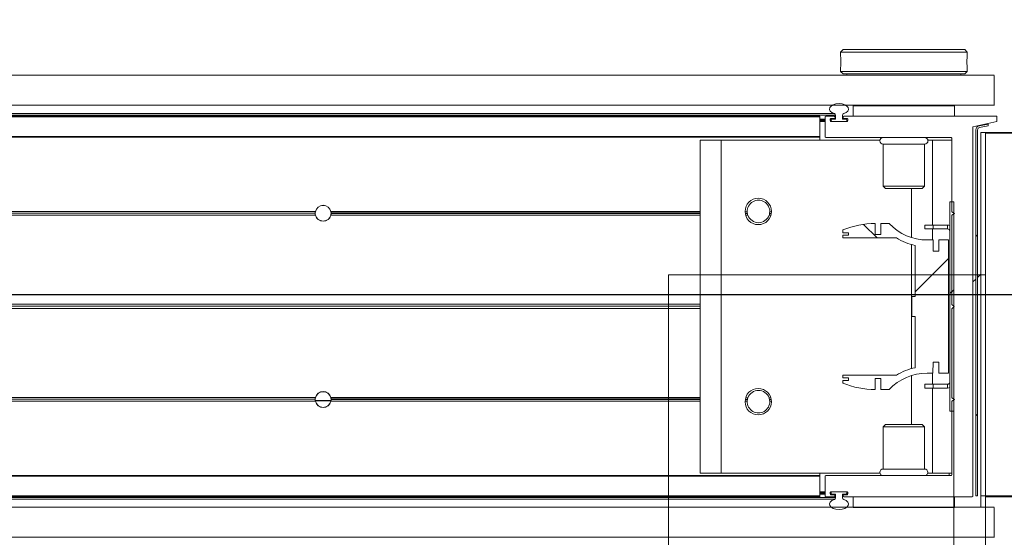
# Model space of a CAD drawing. Header units: feet. Extents: x 0 to 152726, y 0 to 59505.
# Tile 30 of 85: x 152351.148 to 152352.119, y 59280.641 to 59281.151. Entities that reach past the tile are written whole.
import ezdxf
from ezdxf import colors
from ezdxf.entities.mleader import LeaderData, LeaderLine
from ezdxf.math import Vec2, Vec3

# ---------------------------------------------------------------- set-up
doc = ezdxf.new("R2010")
doc.units = ezdxf.units.FT
doc.header["$LTSCALE"] = 0.1
doc.header["$MEASUREMENT"] = 0
doc.layers.add('BR_P_Rail_Object', color=251, linetype='Continuous', lineweight=30)
doc.layers.add('SC_Scratch7', color=252, linetype='Continuous', lineweight=0)
doc.layers.add('L-ANNO-NOTE', color=30, linetype='Continuous')
doc.styles.add('Arial', font='arial.ttf')

# ---------------------------------------------------------------- blocks, each defined once
blk = doc.blocks.new('HIGH ST SCREENWALL_2 PANEL PLAN_7')
at = {"layer": 'SC_Scratch7', "lineweight": 0}
for p, q in [((-8.677065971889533, 0.7812480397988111), (-8.677091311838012, -6.05359673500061e-09)), ((-8.395841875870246, -9.128591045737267e-06), (-8.395816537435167, 0.7812389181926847)), ((-8.364566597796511, 0.7812379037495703), (-8.364584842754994, 0.2187390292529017)), ((-8.364596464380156, -0.1395935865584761), (-8.364584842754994, 0.2187390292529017)), ((-8.322918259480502, 0.218737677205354), (-8.364584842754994, 0.2187390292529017)), ((-8.364596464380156, -0.1395935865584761), (-8.322929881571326, -0.1395949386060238))]:
    blk.add_line(p, q, dxfattribs=at)
at = {"layer": 'SC_Scratch7'}
blk.add_line((-8.364591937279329, -1.014210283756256e-05), (-8.677091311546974, -6.51925802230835e-09), dxfattribs=at)
blk = doc.blocks.new('HIGH ST SCREENWALL_2 PANEL PLAN_9')
at = {"layer": 'SC_Scratch7', "lineweight": 0, "extrusion": (0, 0, -1)}
h = blk.add_hatch(dxfattribs=at)
h.set_pattern_fill('ANSI31', color=256, scale=0.01, style=0, pattern_type=2)
h.set_pattern_definition([(44.99814199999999, (-5.257102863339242, -13.85557298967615), (-0.08838530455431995, 0.08839103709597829), [])])
h.paths.add_polyline_path([(0.3574946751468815, -0.1420163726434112, -0.3639702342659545), (0.3554287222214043, -0.1444783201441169), (0.3468890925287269, -0.1459838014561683), (0.3471784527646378, -0.1476251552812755), (0.3557180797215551, -0.1461196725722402, 0.3639702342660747), (0.3591613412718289, -0.1420164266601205), (0.359173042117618, 0.2187375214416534), (0.3575063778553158, 0.2187375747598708)])
h = blk.add_hatch(dxfattribs=at)
h.set_pattern_fill('ANSI31', color=256, scale=0.01, style=0, pattern_type=2)
h.set_pattern_definition([(44.99814199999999, (-5.269074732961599, -14.01352528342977), (-0.08838530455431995, 0.08839103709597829), [])])
h.paths.add_polyline_path([(0.3846844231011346, -0.07111689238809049), (0.384691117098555, 0.1352576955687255), (0.3809411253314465, 0.1352578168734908), (0.3809344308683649, -0.07111677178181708)])
h = blk.add_hatch(dxfattribs=at)
h.set_pattern_fill('ANSI38', color=256, scale=0.01, style=0, pattern_type=2)
h.set_pattern_definition([(44.99814199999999, (-5.263939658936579, -14.0443795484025), (-0.08838530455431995, 0.08839103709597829), []), (134.998142, (-5.263939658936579, -14.0443795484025), (-0.2651616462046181, 0.0883967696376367), [0.31249937, -0.18749962])])
h.paths.add_polyline_path([(0.3957607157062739, 0.08672872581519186), (0.3957610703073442, 0.09768670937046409), (0.3861482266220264, 0.09768702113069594), (0.3861439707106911, -0.033546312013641), (0.3957568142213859, -0.0335466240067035), (0.3957571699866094, -0.02258864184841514), (0.4014002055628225, -0.0225888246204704), (0.401399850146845, -0.0335468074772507), (0.4070428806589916, -0.03354699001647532, -0.2061892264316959), (0.4446735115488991, -0.04975552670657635), (0.4527115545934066, -0.04975578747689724), (0.4527119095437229, -0.03879780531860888), (0.4582893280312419, -0.03879798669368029), (0.458288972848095, -0.049755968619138, 0.09842250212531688), (0.490310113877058, -0.04339219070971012), (0.4903102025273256, -0.0406855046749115), (0.4845763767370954, -0.04068531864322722), (0.4845764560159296, -0.03822469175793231), (0.4903102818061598, -0.03822487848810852), (0.490310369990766, -0.03551819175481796), (0.4374196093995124, -0.0355164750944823, 0.0857050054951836), (0.4189524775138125, -0.02821396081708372), (0.4189541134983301, 0.02222679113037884), (0.4222349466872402, 0.02222668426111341), (0.4222355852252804, 0.04191168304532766), (0.4189547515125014, 0.04191179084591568), (0.4189563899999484, 0.09235254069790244, 0.0857050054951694), (0.4374239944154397, 0.09965385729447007), (0.4903147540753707, 0.09965214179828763), (0.490314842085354, 0.1023588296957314), (0.4845810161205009, 0.1023590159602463), (0.4845810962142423, 0.1048196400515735), (0.4903149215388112, 0.1048194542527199), (0.490315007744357, 0.107526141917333, 0.09842250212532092), (0.4582942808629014, 0.1138919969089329), (0.4582939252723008, 0.1029340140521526), (0.4527165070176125, 0.1029341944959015), (0.4527168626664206, 0.113892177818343), (0.4446788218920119, 0.1138924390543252, -0.2061892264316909), (0.4070471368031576, 0.09768634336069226), (0.4014041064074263, 0.09768652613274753), (0.4014037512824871, 0.08672854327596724)])
at = {"layer": 'SC_Scratch7', "lineweight": 0}
for p, q in [((-4.330737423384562, 0.2594414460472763), (-0.3411620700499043, 0.2593120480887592)), ((-0.3411535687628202, 0.2595713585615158), (-0.3411526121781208, 0.2300714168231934)), ((-4.330738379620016, 0.2299415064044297), (-0.3411630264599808, 0.2298121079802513)), ((-0.4801292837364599, 0.2299835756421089), (-0.4801289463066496, 0.2195669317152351)), ((-0.3801108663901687, 0.2299868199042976), (-0.4801106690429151, 0.2299835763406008)), ((-0.4801106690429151, 0.2299835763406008), (-0.4801103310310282, 0.219566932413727)), ((-0.4457357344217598, 0.2299846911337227), (-0.4457357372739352, 0.2300680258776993)), ((-0.4144857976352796, 0.2300690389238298), (-0.4144857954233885, 0.2299857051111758)), ((-0.3854233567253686, 0.2300699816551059), (-0.3854233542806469, 0.2299866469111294)), ((-0.3801105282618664, 0.2195701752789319), (-0.3801108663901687, 0.2299868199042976)), ((-0.3800922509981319, 0.2299868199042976), (-0.3801108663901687, 0.2299868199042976)), ((-0.3800922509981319, 0.2299868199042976), (-0.3800919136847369, 0.2195701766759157)), ((-0.3541734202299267, 0.2300709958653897), (-0.3541730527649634, 0.218737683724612)), ((-0.5130380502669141, 0.2184974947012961), (-2.270006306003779, 0.218554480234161)), ((-0.5130380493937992, 0.2184974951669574), (-2.27000630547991, 0.2185544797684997)), ((-0.5130380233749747, 0.2193177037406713), (-2.26997763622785, 0.2193746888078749)), ((-0.5130380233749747, 0.2193177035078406), (-2.269977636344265, 0.2193746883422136)), ((-2.269945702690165, 0.2202883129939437), (-0.4974130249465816, 0.220230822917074)), ((-2.269945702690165, 0.2202883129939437), (-0.4974130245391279, 0.2202308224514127)), ((-2.269885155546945, 0.2220206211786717), (-0.4986817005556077, 0.2219631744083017)), ((-2.269885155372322, 0.2220206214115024), (-0.4986817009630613, 0.2219631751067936)), ((-0.5130269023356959, 0.2187456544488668), (-0.513026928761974, 0.2195658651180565)), ((-0.5130262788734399, 0.1995527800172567), (-0.5130269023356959, 0.2187456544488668)), ((-0.507818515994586, 0.2168993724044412), (-0.5130268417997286, 0.2168992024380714)), ((-0.507818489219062, 0.216066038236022), (-0.5130268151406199, 0.2160658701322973)), ((-0.5078184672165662, 0.2153993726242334), (-0.5130267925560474, 0.2153992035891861)), ((-0.5078184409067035, 0.2145660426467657), (-0.513026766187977, 0.2145658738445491)), ((-0.5078179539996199, 0.1995660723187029), (-0.5078185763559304, 0.2187458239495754)), ((-0.5069983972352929, 0.2195660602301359), (-0.4988471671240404, 0.2195663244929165)), ((-0.5028185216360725, 0.2166626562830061), (-0.5028184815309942, 0.2154280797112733)), ((-0.5018601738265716, 0.2160662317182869), (-0.5028185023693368, 0.2160662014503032)), ((-0.5018601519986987, 0.2153995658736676), (-0.5028179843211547, 0.215399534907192)), ((-0.5018602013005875, 0.2168995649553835), (-0.5027835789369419, 0.2168995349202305)), ((-0.4988470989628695, 0.2174829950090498), (-0.5019983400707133, 0.2174828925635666)), ((-0.5019982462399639, 0.2146078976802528), (-0.4861386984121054, 0.2146084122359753)), ((-0.5008399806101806, 0.2168995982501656), (-0.5018602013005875, 0.2168995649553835)), ((-0.5018601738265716, 0.2160662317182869), (-0.5018602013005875, 0.2168995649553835)), ((-0.5018601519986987, 0.2153995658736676), (-0.5018601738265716, 0.2160662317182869)), ((-0.5018601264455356, 0.2146079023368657), (-0.5018601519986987, 0.2153995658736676)), ((-0.4871101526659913, 0.214566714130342), (-0.5010267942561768, 0.2145662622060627)), ((-0.5008399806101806, 0.2168995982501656), (-0.4974018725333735, 0.2168997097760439)), ((-0.4980269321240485, 0.2187461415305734), (-0.4980269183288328, 0.2183032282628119)), ((-0.4974018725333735, 0.2168997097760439), (-0.4974019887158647, 0.2204799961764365)), ((-0.4907353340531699, 0.2204802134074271), (-0.4907352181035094, 0.2168999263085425)), ((-0.4907352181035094, 0.2168999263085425), (-0.4871102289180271, 0.2169000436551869)), ((-0.4901102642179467, 0.2183034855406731), (-0.4901102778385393, 0.218746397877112)), ((-0.4892900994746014, 0.2195666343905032), (-0.3628057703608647, 0.2195707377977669)), ((-0.4861387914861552, 0.2174834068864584), (-0.4892900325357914, 0.2174833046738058)), ((-0.4862768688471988, 0.2160667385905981), (-0.48627684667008, 0.2154000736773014)), ((-0.4853185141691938, 0.2154286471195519), (-0.4853185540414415, 0.2166632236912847)), ((-0.3619855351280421, 0.2187505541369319), (-0.3619737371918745, -0.1450118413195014)), ((-0.3575063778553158, 0.2187375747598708), (-0.359173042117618, 0.2187375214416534)), ((-0.359173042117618, 0.2187375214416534), (-0.3591613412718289, -0.1420164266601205)), ((-0.3575063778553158, 0.2187375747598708), (-0.3574946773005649, -0.1420163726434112)), ((-0.3541730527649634, 0.218737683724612), (-0.3125064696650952, 0.2187390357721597)), ((-0.3541614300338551, -0.1395949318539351), (-0.3541730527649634, 0.218737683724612)), ((-0.5130386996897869, 0.1984844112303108), (-2.270705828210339, 0.1985414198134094)), ((-0.5130386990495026, 0.1984844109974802), (-2.270705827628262, 0.1985414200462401)), ((-0.5130386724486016, 0.1993046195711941), (-2.270677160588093, 0.1993616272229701)), ((-0.5130386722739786, 0.1993046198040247), (-2.270677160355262, 0.1993616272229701)), ((-0.6101093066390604, 0.1961252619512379), (-0.6309425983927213, 0.1961245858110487)), ((-0.6309319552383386, -0.1319997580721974), (-0.6309425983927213, 0.1961245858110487)), ((-0.4537365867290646, 0.1961303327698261), (-0.6101093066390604, 0.1961252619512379)), ((-0.6100986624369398, -0.1319990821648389), (-0.6101093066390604, 0.1961252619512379)), ((-0.5130262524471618, 0.1987325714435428), (-0.5130262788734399, 0.1995527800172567)), ((-0.5130261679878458, 0.1961284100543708), (-0.5130262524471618, 0.1987325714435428)), ((-0.3836383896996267, 0.1987367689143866), (-0.5069845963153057, 0.1987327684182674)), ((-0.4017763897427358, 0.196132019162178), (-0.4064827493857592, 0.1961318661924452)), ((-0.3828180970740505, 0.1961326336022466), (-0.4017763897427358, 0.196132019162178)), ((-0.4017736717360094, 0.1123405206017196), (-0.4017763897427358, 0.196132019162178)), ((-0.3854223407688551, 0.1987367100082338), (-0.3854222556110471, 0.1961325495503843)), ((-0.3828158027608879, 0.1254036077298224), (-0.3828181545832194, 0.197916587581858)), ((-0.4505261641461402, 0.1921729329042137), (-0.4096929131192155, 0.1921742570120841)), ((-0.4505248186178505, 0.1506900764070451), (-0.4505261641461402, 0.1921729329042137)), ((-0.4096929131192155, 0.1921742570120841), (-0.4096915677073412, 0.1506914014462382)), ((-0.4505248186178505, 0.1506900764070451), (-0.4096915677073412, 0.1506914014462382)), ((-0.4481526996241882, 0.148318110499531), (-0.4505248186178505, 0.1506900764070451)), ((-0.4481526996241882, 0.148318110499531), (-0.4120635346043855, 0.1483192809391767)), ((-0.4226065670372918, 0.1000783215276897), (-0.4226081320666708, 0.1483189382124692)), ((-0.4096915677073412, 0.1506914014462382), (-0.4120635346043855, 0.1483192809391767)), ((-0.384691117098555, 0.1352576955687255), (-0.3809411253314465, 0.1352578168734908)), ((-0.384691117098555, 0.1352576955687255), (-0.3846844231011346, -0.07111689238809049)), ((-0.3809411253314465, 0.1352578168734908), (-0.3809344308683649, -0.07111677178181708)), ((-1.010226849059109, 0.1218340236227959), (-2.106788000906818, 0.1218695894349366)), ((-1.010226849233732, 0.121834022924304), (-2.106788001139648, 0.121869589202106)), ((-1.010434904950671, 0.1235006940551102), (-2.10678794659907, 0.1235362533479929)), ((-1.010434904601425, 0.1235006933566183), (-2.10678794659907, 0.1235362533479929)), ((-1.010283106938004, 0.1251673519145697), (-2.106787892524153, 0.1252029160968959)), ((-1.010283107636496, 0.1251673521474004), (-2.106787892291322, 0.1252029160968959)), ((-1.010355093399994, 0.1247506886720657), (-0.9948917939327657, 0.1247501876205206)), ((-0.9948745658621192, 0.1249670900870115), (-1.010337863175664, 0.124966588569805)), ((-0.9948492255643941, 0.1249670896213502), (-1.010312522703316, 0.1249665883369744)), ((-0.6309576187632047, 0.1218217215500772), (-0.9950202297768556, 0.1218335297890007)), ((-0.9950028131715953, 0.122050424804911), (-0.6309401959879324, 0.1220622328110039)), ((-0.9949774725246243, 0.1220504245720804), (-0.6309148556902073, 0.1220622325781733)), ((-0.6309575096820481, 0.1251550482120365), (-0.9949637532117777, 0.1251668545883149)), ((-0.9949465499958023, 0.1253837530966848), (-0.6309403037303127, 0.1253955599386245)), ((-0.9949212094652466, 0.1253837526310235), (-0.6309149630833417, 0.1253955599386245)), ((-0.6309575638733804, 0.1234883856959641), (-0.9948120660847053, 0.123500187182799)), ((-0.994794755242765, 0.1237170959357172), (-0.63094025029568, 0.1237288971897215)), ((-0.9947694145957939, 0.1237170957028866), (-0.6309149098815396, 0.1237288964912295)), ((-0.5866628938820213, 0.1253969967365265), (-0.5845158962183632, 0.125397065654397)), ((-0.5865017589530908, 0.1237303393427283), (-0.5843261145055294, 0.123730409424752)), ((-0.5861177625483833, 0.1220636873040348), (-0.5838699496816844, 0.1220637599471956)), ((-0.5630106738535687, 0.1220644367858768), (-0.5611795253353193, 0.1220644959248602)), ((-0.5625546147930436, 0.1237311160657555), (-0.5607956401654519, 0.1237311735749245)), ((-0.5623649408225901, 0.1253977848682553), (-0.5606346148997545, 0.1253978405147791)), ((-0.3803157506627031, 0.1237370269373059), (-0.3828158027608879, 0.1254036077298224)), ((-0.3828156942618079, 0.1220702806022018), (-0.3803157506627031, 0.1237370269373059)), ((-0.382812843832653, 0.03419504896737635), (-0.3828156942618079, 0.1220702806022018)), ((-0.4903149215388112, 0.1048194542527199), (-0.4903150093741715, 0.1075261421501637)), ((-0.4582942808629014, 0.1138919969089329), (-0.4582939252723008, 0.1029340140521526)), ((-0.4527168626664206, 0.113892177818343), (-0.4446788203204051, 0.1138924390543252)), ((-0.4527165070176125, 0.1029341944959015), (-0.4527168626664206, 0.113892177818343)), ((-0.409448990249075, 0.112340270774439), (-0.401115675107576, 0.1123405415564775)), ((-0.4094488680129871, 0.1085902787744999), (-0.409448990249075, 0.112340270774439)), ((-0.4094488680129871, 0.1085902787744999), (-0.4011155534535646, 0.1085905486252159)), ((-0.401773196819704, 0.09768651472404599), (-0.4017735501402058, 0.1085905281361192)), ((-0.401115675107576, 0.1123405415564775), (-0.3871070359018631, 0.112340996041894)), ((-0.4011155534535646, 0.1085905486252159), (-0.401115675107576, 0.1123405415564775)), ((-0.4011155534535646, 0.1085905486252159), (-0.3871069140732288, 0.1085910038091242)), ((-0.3871070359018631, 0.112340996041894), (-0.3871069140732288, 0.1085910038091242)), ((-0.4845810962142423, 0.1048196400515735), (-0.4903149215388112, 0.1048194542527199)), ((-0.490314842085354, 0.1023588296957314), (-0.4845810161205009, 0.1023590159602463)), ((-0.4903147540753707, 0.09965214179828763), (-0.490314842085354, 0.1023588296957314)), ((-0.4374239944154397, 0.09965385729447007), (-0.4903147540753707, 0.09965214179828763)), ((-0.4845810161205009, 0.1023590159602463), (-0.4845810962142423, 0.1048196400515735)), ((-0.4582939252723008, 0.1029340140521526), (-0.4527165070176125, 0.1029341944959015)), ((-0.4070471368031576, 0.09768634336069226), (-0.4014041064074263, 0.09768652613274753)), ((-0.4014041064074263, 0.09768652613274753), (-0.4014037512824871, 0.08672854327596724)), ((-0.3957610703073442, 0.09768670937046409), (-0.3861482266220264, 0.09768702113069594)), ((-0.3957607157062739, 0.08672872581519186), (-0.3957610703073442, 0.09768670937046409)), ((-0.3861482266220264, 0.09768702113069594), (-0.3861439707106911, -0.033546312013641)), ((-0.4226023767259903, -0.02909847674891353), (-0.4226063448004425, 0.09323681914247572)), ((-0.4189547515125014, 0.04191179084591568), (-0.4189563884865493, 0.09235254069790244)), ((-0.4014037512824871, 0.08672854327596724), (-0.3957607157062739, 0.08672872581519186)), ((-0.4222355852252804, 0.04191168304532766), (-0.4189547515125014, 0.04191179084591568)), ((-0.4222349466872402, 0.02222668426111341), (-0.4222355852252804, 0.04191168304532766)), ((-0.630960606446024, 0.02969731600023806), (-1.661773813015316, 0.02973074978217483)), ((-0.6309606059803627, 0.0296973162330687), (-1.661773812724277, 0.02973074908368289)), ((-0.6309604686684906, 0.03394649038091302), (-1.661773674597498, 0.03397992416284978)), ((-0.6309604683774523, 0.03394649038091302), (-1.661773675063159, 0.03397992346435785)), ((-0.6309605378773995, 0.03182190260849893), (-1.661479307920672, 0.03185532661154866)), ((-0.6309605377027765, 0.03182190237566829), (-1.661479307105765, 0.03185532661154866)), ((-0.3806881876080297, 0.03207053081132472), (-0.382812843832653, 0.03419504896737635)), ((-0.3828127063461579, 0.02994587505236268), (-0.3806881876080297, 0.03207053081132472)), ((-0.382809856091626, -0.05792935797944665), (-0.3828127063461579, 0.02994587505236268)), ((-0.4189541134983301, 0.02222679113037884), (-0.4222349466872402, 0.02222668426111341)), ((-0.4189524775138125, -0.02821396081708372), (-0.4189541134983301, 0.02222679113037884)), ((-0.3619786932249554, 0.007800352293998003), (-0.3591661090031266, 0.00498794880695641)), ((-0.3574993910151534, 0.003321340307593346), (-0.354165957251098, -1.187762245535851e-05)), ((-0.3957571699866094, -0.02258864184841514), (-0.4014002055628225, -0.0225888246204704)), ((-0.4014002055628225, -0.0225888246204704), (-0.401399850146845, -0.0335468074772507)), ((-0.3957568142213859, -0.0335466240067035), (-0.3957571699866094, -0.02258864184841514)), ((-0.490310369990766, -0.03551819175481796), (-0.4374196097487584, -0.03551647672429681)), ((-0.4903102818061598, -0.03822487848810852), (-0.490310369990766, -0.03551819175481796)), ((-0.4845764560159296, -0.03822469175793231), (-0.4903102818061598, -0.03822487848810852)), ((-0.4845763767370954, -0.04068531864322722), (-0.4845764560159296, -0.03822469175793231)), ((-0.4527119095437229, -0.03879780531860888), (-0.4582893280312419, -0.03879798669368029)), ((-0.4582893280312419, -0.03879798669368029), (-0.4582889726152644, -0.04975596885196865)), ((-0.4527115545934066, -0.04975578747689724), (-0.4527119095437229, -0.03879780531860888)), ((-0.4226005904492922, -0.08418059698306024), (-0.4226021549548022, -0.03593997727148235)), ((-0.401399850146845, -0.0335468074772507), (-0.4070428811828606, -0.03354699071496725)), ((-0.4017685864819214, -0.04445083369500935), (-0.4017689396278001, -0.03354681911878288)), ((-0.3861439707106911, -0.033546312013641), (-0.3957568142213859, -0.0335466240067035)), ((-0.4903102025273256, -0.0406855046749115), (-0.4845763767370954, -0.04068531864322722)), ((-0.490310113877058, -0.04339219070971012), (-0.4903102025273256, -0.0406855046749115)), ((-0.4011105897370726, -0.04445081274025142), (-0.4094439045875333, -0.0444510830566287)), ((-0.4094439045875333, -0.0444510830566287), (-0.409443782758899, -0.04820107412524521)), ((-0.4011104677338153, -0.04820080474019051), (-0.409443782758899, -0.04820107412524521)), ((-0.4017657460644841, -0.1319923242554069), (-0.4017684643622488, -0.04820082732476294)), ((-0.3871019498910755, -0.04445035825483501), (-0.4011105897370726, -0.04445081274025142)), ((-0.4011105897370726, -0.04445081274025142), (-0.4011104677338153, -0.04820080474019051)), ((-0.3871018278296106, -0.04820035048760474), (-0.4011104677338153, -0.04820080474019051)), ((-0.3871019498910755, -0.04445035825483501), (-0.3871018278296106, -0.04820035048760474)), ((-1.010232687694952, -0.05816561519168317), (-2.106793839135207, -0.0581300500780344)), ((-1.010232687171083, -0.0581656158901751), (-2.106793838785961, -0.0581300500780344)), ((-0.6309634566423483, -0.05817791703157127), (-0.9950260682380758, -0.05816610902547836)), ((-0.994996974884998, -0.0579492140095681), (-0.6309343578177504, -0.05793740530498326)), ((-0.9949716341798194, -0.05794921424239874), (-0.6309090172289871, -0.05793740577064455)), ((-0.5861119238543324, -0.05793595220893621), (-0.5838641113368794, -0.05793587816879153)), ((-0.5630048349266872, -0.05793520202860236), (-0.5611736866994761, -0.05793514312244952)), ((-0.4446735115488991, -0.04975552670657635), (-0.4527115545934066, -0.04975578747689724)), ((-0.3803098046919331, -0.05959594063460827), (-0.382809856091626, -0.05792935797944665)), ((-1.010289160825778, -0.06149893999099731), (-2.106793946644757, -0.06146337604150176)), ((-1.010289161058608, -0.0614989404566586), (-2.106793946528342, -0.06146337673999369)), ((-1.010440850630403, -0.05983227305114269), (-2.106793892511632, -0.05979671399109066)), ((-1.01044085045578, -0.05983227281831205), (-2.106793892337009, -0.05979671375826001)), ((-0.6309635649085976, -0.06151124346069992), (-0.9949698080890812, -0.06149943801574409)), ((-0.9949404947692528, -0.06128253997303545), (-0.6309342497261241, -0.06127073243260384)), ((-0.9949151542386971, -0.06128253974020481), (-0.6309089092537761, -0.06127073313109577)), ((-0.6309635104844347, -0.0598445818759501), (-0.9948180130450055, -0.05983277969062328)), ((-0.9947888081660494, -0.05961587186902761), (-0.6309343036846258, -0.05960406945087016)), ((-0.9947634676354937, -0.05961587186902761), (-0.6309089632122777, -0.05960406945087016)), ((-0.586656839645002, -0.06126929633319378), (-0.5845098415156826, -0.06126922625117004)), ((-0.5864958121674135, -0.05960262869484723), (-0.5843201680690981, -0.05960255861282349)), ((-0.5625486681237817, -0.05960185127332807), (-0.56078969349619, -0.05960179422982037)), ((-0.5623588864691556, -0.06126850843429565), (-0.5606285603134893, -0.06126845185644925)), ((-0.3828097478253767, -0.06126268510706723), (-0.3803098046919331, -0.05959594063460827)), ((-0.3828073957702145, -0.1337756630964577), (-0.3828097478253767, -0.06126268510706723)), ((-0.3809344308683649, -0.07111677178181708), (-0.3846844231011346, -0.07111689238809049)), ((-0.4505171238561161, -0.0865535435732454), (-0.4481451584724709, -0.08418142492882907)), ((-0.4096838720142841, -0.08655221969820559), (-0.4505171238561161, -0.0865535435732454)), ((-0.4505157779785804, -0.1280364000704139), (-0.4505171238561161, -0.0865535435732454)), ((-0.4120559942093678, -0.08418025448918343), (-0.4481451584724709, -0.08418142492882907)), ((-0.4120559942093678, -0.08418025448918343), (-0.4096838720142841, -0.08655221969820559)), ((-0.4096838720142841, -0.08655221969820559), (-0.4096825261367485, -0.1280350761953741)), ((-0.513049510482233, -0.1348482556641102), (-2.270716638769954, -0.1347912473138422)), ((-0.513049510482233, -0.1348482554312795), (-2.270716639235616, -0.1347912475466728)), ((-0.5130495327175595, -0.1355363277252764), (-2.27069263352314, -0.1354793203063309)), ((-0.5130495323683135, -0.1355363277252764), (-2.270692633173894, -0.1354793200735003)), ((-0.6100986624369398, -0.1319990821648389), (-0.6309319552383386, -0.1319997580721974)), ((-0.4537259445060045, -0.1319940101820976), (-0.6100986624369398, -0.1319990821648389)), ((-0.5130154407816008, -0.1346000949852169), (-0.5130155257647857, -0.1319959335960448)), ((-0.5130154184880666, -0.1352881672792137), (-0.5130154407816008, -0.1346000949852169)), ((-0.5130147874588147, -0.1547453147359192), (-0.5130154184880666, -0.1352881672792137)), ((-0.5078064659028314, -0.1546130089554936), (-0.5078070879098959, -0.1354201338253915)), ((-0.506986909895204, -0.1345998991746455), (-0.3836275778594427, -0.1345958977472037)), ((-0.4096825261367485, -0.1280350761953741), (-0.4505157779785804, -0.1280364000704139)), ((-0.4017657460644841, -0.1319923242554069), (-0.4064721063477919, -0.1319924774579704)), ((-0.3828074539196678, -0.1319917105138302), (-0.4017657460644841, -0.1319923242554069)), ((-0.3619737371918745, -0.1450118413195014), (-0.3385361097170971, -0.1504277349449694)), ((-0.3554287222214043, -0.1444783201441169), (-0.3468890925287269, -0.1459838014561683)), ((-0.3124948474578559, -0.1395935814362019), (-0.3541614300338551, -0.1395949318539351)), ((-0.5130501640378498, -0.15499347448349), (-2.270013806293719, -0.1549364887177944)), ((-0.5130501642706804, -0.15499347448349), (-2.270013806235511, -0.1549364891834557)), ((-0.5078066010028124, -0.1504332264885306), (-0.5130149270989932, -0.1504333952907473)), ((-0.5078065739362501, -0.1512665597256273), (-0.5130148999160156, -0.1512667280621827)), ((-0.5078065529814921, -0.1519332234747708), (-0.5130148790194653, -0.1519333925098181)), ((-0.5078065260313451, -0.1527665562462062), (-0.513014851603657, -0.1527667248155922)), ((-0.5130147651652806, -0.1554333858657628), (-0.5130147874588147, -0.1547453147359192)), ((-0.5028065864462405, -0.1512949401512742), (-0.5028065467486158, -0.1525295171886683)), ((-0.501848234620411, -0.1519330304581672), (-0.502806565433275, -0.1519330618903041)), ((-0.5018482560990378, -0.1512663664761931), (-0.5028060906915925, -0.151266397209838)), ((-0.5018482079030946, -0.1527663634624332), (-0.5027715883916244, -0.152766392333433)), ((-0.4861268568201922, -0.1504741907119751), (-0.501986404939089, -0.1504747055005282)), ((-0.5019863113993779, -0.1533496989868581), (-0.4988350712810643, -0.1533495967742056)), ((-0.5018482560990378, -0.1512663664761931), (-0.5018482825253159, -0.1504747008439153)), ((-0.501848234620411, -0.1519330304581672), (-0.5018482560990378, -0.1512663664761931)), ((-0.5018482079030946, -0.1527663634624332), (-0.501848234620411, -0.1519330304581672)), ((-0.5010148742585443, -0.1527663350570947), (-0.5018482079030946, -0.1527663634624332)), ((-0.5010149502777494, -0.1504330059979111), (-0.4870983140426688, -0.1504325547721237)), ((-0.4973898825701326, -0.1527662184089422), (-0.5010148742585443, -0.1527663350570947)), ((-0.4980148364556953, -0.1541697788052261), (-0.4980148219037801, -0.1546126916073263)), ((-0.4973897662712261, -0.1563465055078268), (-0.4973898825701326, -0.1527662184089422)), ((-0.4872851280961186, -0.152765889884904), (-0.4907232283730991, -0.152766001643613)), ((-0.4907232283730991, -0.152766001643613), (-0.4907231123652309, -0.1563462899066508)), ((-0.4900981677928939, -0.154612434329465), (-0.4900981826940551, -0.1541695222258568)), ((-0.48927800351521, -0.1533492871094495), (-0.4861267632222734, -0.153349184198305)), ((-0.4862649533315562, -0.1512658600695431), (-0.4862649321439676, -0.1519325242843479)), ((-0.4853065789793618, -0.152528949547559), (-0.4853066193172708, -0.1512943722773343)), ((-0.3557180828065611, -0.1461196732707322), (-0.3471784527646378, -0.1476251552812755)), ((-0.3471784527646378, -0.1476251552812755), (-0.3468890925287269, -0.1459838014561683)), ((-0.3385361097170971, -0.1504277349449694), (-0.3385359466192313, -0.1554277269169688)), ((-0.5130501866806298, -0.1556815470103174), (-2.269989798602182, -0.1556245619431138)), ((-0.5130501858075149, -0.1556815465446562), (-2.269989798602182, -0.1556245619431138)), ((-2.269957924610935, -0.1565381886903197), (-0.497425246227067, -0.1565956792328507)), ((-2.269957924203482, -0.1565381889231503), (-0.4974252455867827, -0.1565956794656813)), ((-2.269897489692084, -0.1582705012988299), (-0.4986940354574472, -0.1583279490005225)), ((-2.269897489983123, -0.1582705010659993), (-0.4986940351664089, -0.1583279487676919)), ((-0.4988350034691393, -0.1554329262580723), (-0.5069862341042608, -0.1554331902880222)), ((-0.3385359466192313, -0.1554277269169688), (-0.489277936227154, -0.1554326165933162)), ((-0.4800981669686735, -0.1554323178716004), (-0.4800978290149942, -0.1658489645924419)), ((-0.3800980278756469, -0.1658457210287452), (-0.3800983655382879, -0.1554290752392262)), ((-4.33075123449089, -0.1663910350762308), (-0.3411758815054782, -0.1665204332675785)), ((-0.4800978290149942, -0.1658489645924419), (-0.3800980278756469, -0.1658457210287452)), ((-0.4457228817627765, -0.1662645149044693), (-0.4457228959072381, -0.1658478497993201)), ((-0.4144729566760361, -0.1658468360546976), (-0.4144729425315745, -0.1662635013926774)), ((-0.3411397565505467, -0.1662611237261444), (-0.3411388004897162, -0.1957610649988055)), ((-4.330752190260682, -0.1958909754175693), (-0.3411768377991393, -0.1960203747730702)), ((-0.4925967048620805, -0.1996550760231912), (-0.4900967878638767, -0.1971550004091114)), ((-0.4925967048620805, -0.1996550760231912), (-0.367596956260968, -0.199651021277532)), ((-0.4925966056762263, -0.2027017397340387), (-0.4925967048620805, -0.1996550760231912)), ((-0.4900967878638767, -0.1971550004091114), (-0.370097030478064, -0.1971511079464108)), ((-0.4863467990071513, -0.1971548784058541), (-0.4863468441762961, -0.1957657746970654)), ((-0.3738470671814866, -0.1957621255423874), (-0.3738470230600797, -0.1971512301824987)), ((-0.370097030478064, -0.1971511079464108), (-0.367596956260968, -0.199651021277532)), ((-0.367596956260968, -0.199651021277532), (-0.3675968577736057, -0.2027001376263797)), ((-0.3679303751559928, -0.2095707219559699), (-0.3679196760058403, -0.2077615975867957)), ((-0.4925960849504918, -0.2187692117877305), (-0.4925961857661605, -0.2156413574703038)), ((-0.4925960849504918, -0.2187692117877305), (-0.3675963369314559, -0.2187651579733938)), ((-0.4900960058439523, -0.2212691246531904), (-0.4925960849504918, -0.2187692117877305)), ((-0.4900960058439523, -0.2212691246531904), (-0.370096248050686, -0.2212652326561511)), ((-0.3675963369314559, -0.2187651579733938), (-0.370096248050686, -0.2212652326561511)), ((-0.3675964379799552, -0.2156360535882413), (-0.3675963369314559, -0.2187651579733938))]:
    blk.add_line(p, q, dxfattribs=at)
at = {"layer": 'SC_Scratch7', "lineweight": 0, "extrusion": (0, 0, -1)}
for centre in [(0.5736487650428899, 0.1258140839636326), (0.5736426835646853, -0.0616855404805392)]:
    blk.add_circle(centre, 0.01302080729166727, dxfattribs=at)
for centre, radius, start, end in [((0.5069983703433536, 0.2187458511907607), 0.0008202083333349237, 359.9981415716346, 89.99814157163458), ((0.501998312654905, 0.216662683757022), 0.0008202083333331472, 359.9981415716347, 89.99814157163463), ((0.5019982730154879, 0.2154281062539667), 0.0008202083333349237, 269.9981415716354, 359.9981415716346), ((0.5008399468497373, 0.2158584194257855), 0.001041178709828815, 11.51323141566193, 89.99814157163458), ((0.5010268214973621, 0.2153995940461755), 0.0008333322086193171, 269.9981415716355, 359.9980817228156), ((0.498847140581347, 0.2187461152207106), 0.0008202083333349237, 89.99814157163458, 179.9981415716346), ((0.4988471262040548, 0.2183032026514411), 0.0008202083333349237, 179.9981415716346, 269.9981415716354), ((0.4992189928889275, 0.2204799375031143), 0.001817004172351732, 107.5606010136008, 179.9981432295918), ((0.4889183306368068, 0.2204802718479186), 0.001817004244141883, 359.9981415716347, 72.43568192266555), ((0.4892900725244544, 0.2187464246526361), 0.0008202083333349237, 359.9981415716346, 89.99814157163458), ((0.4892900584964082, 0.2183035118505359), 0.0008202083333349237, 269.9981415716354, 359.9981415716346), ((0.4871102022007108, 0.2160667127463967), 0.000833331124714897, 89.99814157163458, 179.9981775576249), ((0.487110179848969, 0.2154000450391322), 0.0008333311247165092, 179.998103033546, 269.9981415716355), ((0.4861387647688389, 0.2166631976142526), 0.0008202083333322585, 89.99814157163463, 179.9981415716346), ((0.4861387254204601, 0.2154286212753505), 0.0008202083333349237, 179.9981415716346, 269.9981415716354), ((0.3628057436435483, 0.2187505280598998), 0.0008202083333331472, 89.99814157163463, 179.9981415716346), ((0.506984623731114, 0.1995660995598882), 0.000833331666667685, 269.9981415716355, 359.9981415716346), ((0.4505262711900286, 0.195453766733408), 0.003280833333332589, 269.9981415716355, 89.99814157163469), ((0.4096930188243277, 0.1954550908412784), 0.003280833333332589, 89.9981415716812, 269.99814157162), ((0.3836383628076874, 0.1979165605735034), 0.0008202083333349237, 89.99814157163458, 179.9981415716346), ((0.5734404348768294, 0.1258140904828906), 0.01108331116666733, 357.8436572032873, 182.1526259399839), ((1.00260617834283, 0.1238458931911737), 0.007812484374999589, 11.34889247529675, 168.6473906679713), ((1.002580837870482, 0.123845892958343), 0.007812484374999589, 11.34889247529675, 168.6473906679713), ((1.00260617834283, 0.1238458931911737), 0.007812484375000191, 359.0516486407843, 11.34889247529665), ((1.00260617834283, 0.1238458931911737), 0.007812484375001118, 346.7097830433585, 359.0516486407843), ((1.002580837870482, 0.123845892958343), 0.007812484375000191, 359.0516486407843, 11.34889247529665), ((1.002580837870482, 0.123845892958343), 0.007812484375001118, 346.7097830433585, 359.0516486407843), ((1.00260617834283, 0.1238458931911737), 0.007812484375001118, 193.286500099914, 346.7097830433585), ((1.002580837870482, 0.123845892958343), 0.007812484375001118, 193.286500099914, 346.7097830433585), ((1.00260617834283, 0.1238458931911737), 0.007812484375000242, 180.9446345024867, 193.2865000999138), ((1.002580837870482, 0.123845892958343), 0.007812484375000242, 180.9446345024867, 193.2865000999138), ((1.00260617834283, 0.1238458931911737), 0.007812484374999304, 168.6473906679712, 180.9446345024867), ((1.002580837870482, 0.123845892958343), 0.007812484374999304, 168.6473906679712, 180.9446345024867), ((0.5734404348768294, 0.1258140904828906), 0.01108331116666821, 349.1638065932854, 357.8436572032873), ((0.5734404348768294, 0.1258140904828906), 0.01108331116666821, 340.2220143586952, 349.1638065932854), ((0.5734404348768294, 0.1258140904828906), 0.01108331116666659, 199.7742687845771, 340.2220143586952), ((0.5734404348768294, 0.1258140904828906), 0.01108331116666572, 190.8324765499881, 199.7742687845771), ((0.5734404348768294, 0.1258140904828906), 0.01108331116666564, 182.1526259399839, 190.8324765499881), ((0.4582915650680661, 0.03016208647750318), 0.08372991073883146, 67.51378096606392, 89.99814157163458), ((0.4070488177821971, 0.1494771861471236), 0.05179084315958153, 269.9981415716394, 316.6001437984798), ((0.3871068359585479, 0.1061743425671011), 0.006166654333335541, 89.99814157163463, 113.070411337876), ((0.3871068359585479, 0.1061743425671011), 0.002416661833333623, 89.99814157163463, 179.9981415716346), ((0.4070488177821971, 0.1494771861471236), 0.05835250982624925, 281.7746373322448, 301.3688957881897), ((0.4070412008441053, -0.08533783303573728), 0.05835250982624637, 58.62738735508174, 78.22164581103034), ((0.4070412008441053, -0.08533783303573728), 0.05179084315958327, 43.39613934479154, 89.99814157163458), ((0.4582916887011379, 0.03397394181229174), 0.08372991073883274, 269.9981415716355, 292.4825021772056), ((0.3871020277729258, -0.04203369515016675), 0.002416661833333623, 179.9981415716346, 269.9981415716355), ((0.3871020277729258, -0.04203369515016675), 0.006166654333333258, 246.9258718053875, 269.9981415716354), ((1.00260022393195, -0.05974517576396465), 0.007812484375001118, 0.9446345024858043, 13.28650009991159), ((1.002574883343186, -0.0597451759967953), 0.007812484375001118, 0.9446345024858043, 13.28650009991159), ((1.00260022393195, -0.05974517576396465), 0.007812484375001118, 13.28650009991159, 166.7097830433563), ((1.002574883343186, -0.0597451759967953), 0.007812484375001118, 13.28650009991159, 166.7097830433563), ((1.00260022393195, -0.05974517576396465), 0.007812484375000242, 166.7097830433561, 179.0516486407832), ((1.002574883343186, -0.0597451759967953), 0.007812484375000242, 166.7097830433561, 179.0516486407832), ((0.5734343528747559, -0.06168553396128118), 0.01108331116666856, 10.83247654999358, 19.77426878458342), ((0.5734343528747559, -0.06168553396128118), 0.01108331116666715, 19.77426878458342, 160.2220143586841), ((0.5734343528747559, -0.06168553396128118), 0.01108331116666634, 160.2220143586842, 169.163806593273), ((1.00260022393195, -0.05974517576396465), 0.007812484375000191, 348.6473906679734, 0.9446345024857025), ((1.002574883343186, -0.0597451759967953), 0.007812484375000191, 348.6473906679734, 0.9446345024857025), ((1.00260022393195, -0.05974517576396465), 0.007812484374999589, 191.3488924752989, 348.6473906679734), ((1.002574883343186, -0.0597451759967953), 0.007812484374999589, 191.3488924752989, 348.6473906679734), ((1.00260022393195, -0.05974517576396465), 0.007812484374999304, 179.0516486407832, 191.3488924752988), ((1.002574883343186, -0.0597451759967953), 0.007812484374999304, 179.0516486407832, 191.3488924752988), ((0.5734343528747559, -0.06168553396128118), 0.01108331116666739, 177.843657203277, 2.152625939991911), ((0.5734343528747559, -0.06168553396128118), 0.01108331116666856, 2.152625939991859, 10.83247654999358), ((0.5734343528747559, -0.06168553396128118), 0.01108331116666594, 169.163806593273, 177.843657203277), ((0.5069868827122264, -0.1354201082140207), 0.0008202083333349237, 359.9981415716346, 89.99814157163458), ((0.4505156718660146, -0.131317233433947), 0.003280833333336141, 269.9981415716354, 89.99814157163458), ((0.4096824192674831, -0.1313159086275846), 0.003280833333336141, 89.9981415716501, 269.9981415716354), ((0.3836276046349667, -0.1337756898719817), 0.0008202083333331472, 179.9981415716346, 269.9981415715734), ((0.3549946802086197, -0.1420162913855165), 0.004166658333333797, 279.9981415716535, 359.9981415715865), ((0.3549946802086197, -0.1420162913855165), 0.002499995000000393, 279.9981415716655, 359.9981415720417), ((0.5069862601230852, -0.1546129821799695), 0.0008202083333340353, 269.9981415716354, 359.9981415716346), ((0.501986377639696, -0.1512949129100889), 0.0008202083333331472, 359.9981415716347, 89.99814157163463), ((0.5019863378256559, -0.1525294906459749), 0.0008202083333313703, 269.9981415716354, 359.9981415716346), ((0.5010149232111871, -0.1512663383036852), 0.0008333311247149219, 359.9981030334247, 89.99814157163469), ((0.5010149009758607, -0.1519330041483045), 0.000833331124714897, 269.9981415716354, 359.9981775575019), ((0.4988350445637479, -0.1541698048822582), 0.0008202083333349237, 89.99814157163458, 179.9981415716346), ((0.498835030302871, -0.1546127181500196), 0.0008202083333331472, 179.9981415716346, 269.9981415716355), ((0.4892779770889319, -0.1541694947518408), 0.0008202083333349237, 359.9981415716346, 89.99814157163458), ((0.4892779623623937, -0.1546124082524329), 0.0008202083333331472, 269.9981415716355, 359.9981415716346), ((0.4872851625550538, -0.1517247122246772), 0.001041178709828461, 191.5132314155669, 269.9981415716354), ((0.4870982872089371, -0.1512658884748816), 0.0008333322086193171, 89.99814157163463, 179.9980817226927), ((0.4861268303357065, -0.1512943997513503), 0.0008202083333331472, 89.99814157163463, 179.9981415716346), ((0.4861267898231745, -0.1525289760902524), 0.0008202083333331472, 179.9981415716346, 269.9981415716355), ((0.4992067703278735, -0.1563465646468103), 0.001817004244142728, 179.9981415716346, 252.4356819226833), ((0.4889061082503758, -0.1563462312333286), 0.001817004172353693, 287.5606010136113, 359.9981432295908), ((0.55491411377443, -0.2092139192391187), 0.0626568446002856, 174.0342442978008, 185.8878487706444)]:
    blk.add_arc(centre, radius, start, end, dxfattribs=at)
at = {"layer": 'SC_Scratch7', "lineweight": 0}
for centre, radius, start, end in [((-1.002623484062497, 0.1236294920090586), 0.007812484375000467, 11.34889256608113, 168.6473907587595), ((-1.002623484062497, 0.1236294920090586), 0.007812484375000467, 168.6473907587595, 180.9446345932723), ((-1.002623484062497, 0.1236294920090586), 0.007812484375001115, 180.9446345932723, 193.2865001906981), ((-1.002623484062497, 0.1236294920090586), 0.007812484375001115, 193.2865001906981, 346.7097831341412), ((-1.002623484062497, 0.1236294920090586), 0.007812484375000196, 346.7097831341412, 359.0516487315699), ((-1.002623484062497, 0.1236294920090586), 0.007812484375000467, 359.0516487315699, 11.34889256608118), ((-1.002629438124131, -0.05996157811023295), 0.007812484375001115, 166.7097831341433, 179.0516487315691), ((-1.002629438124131, -0.05996157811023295), 0.007812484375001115, 13.2865001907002, 166.7097831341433), ((-1.002629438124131, -0.05996157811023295), 0.007812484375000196, 0.9446345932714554, 13.2865001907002), ((-1.002629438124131, -0.05996157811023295), 0.007812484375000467, 179.0516487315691, 191.3488925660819), ((-1.002629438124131, -0.05996157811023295), 0.007812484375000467, 191.3488925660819, 348.6473907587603), ((-1.002629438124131, -0.05996157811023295), 0.007812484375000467, 348.6473907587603, 0.9446345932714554)]:
    blk.add_arc(centre, radius, start, end, dxfattribs=at)
at = {"layer": 'SC_Scratch7', "lineweight": 0, "extrusion": (0, 0, -1)}
for centre, major_axis, ratio, start_param, end_param in [((-0.4940688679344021, 0.2268003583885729), (0.009374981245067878, 3.040840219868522e-07), 0.5617178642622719, 2.083904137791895, 7.340873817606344), ((-0.4940562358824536, -0.1626666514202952), (-0.009374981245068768, -3.040840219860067e-07), 0.5617178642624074, 2.083904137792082, 7.340873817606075)]:
    blk.add_ellipse(centre, major_axis=major_axis, ratio=ratio, start_param=start_param, end_param=end_param, dxfattribs=at)
at = {"layer": 'SC_Scratch7', "lineweight": 0}
for points, knots in [([(-0.3675971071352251, -0.2027001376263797), (-0.367597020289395, -0.2026993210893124), (-0.3675846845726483, -0.2025775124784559), (-0.3676294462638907, -0.2030057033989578), (-0.3677247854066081, -0.2040104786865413), (-0.3678461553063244, -0.2056875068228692), (-0.3679248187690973, -0.2075121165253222), (-0.3679332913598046, -0.2087260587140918), (-0.3679366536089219, -0.2092081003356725)], [0, 0, 0, 0, 0.001442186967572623, 0.2150715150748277, 0.4286732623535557, 0.6432687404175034, 0.8583464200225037, 1, 1, 1, 1]), ([(-0.3679366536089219, -0.2092081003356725), (-0.3679289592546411, -0.2099375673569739), (-0.3679135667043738, -0.2113964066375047), (-0.3678057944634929, -0.213346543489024), (-0.3676889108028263, -0.2148069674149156), (-0.3676047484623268, -0.2156395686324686), (-0.367604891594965, -0.2156370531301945), (-0.3676049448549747, -0.2156360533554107)], [0, 0, 0, 0, 0.2140444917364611, 0.4280607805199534, 0.6428083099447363, 0.8580379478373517, 1, 1, 1, 1])]:
    blk.add_open_spline(points, degree=3, knots=knots, dxfattribs=at)
blk = doc.blocks.new('Bridge plan')
at = {"layer": 'BR_P_Rail_Object', "lineweight": -3}
blk.add_line((1828195.652751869, 711482.1428165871), (1828078.811847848, 711482.1428165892), dxfattribs=at)
at = {"layer": 'SC_Scratch7', "lineweight": -3, "extrusion": (0, 0, -1), "rotation": 180.0002309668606}
for name, p in [('HIGH ST SCREENWALL_2 PANEL PLAN_9', (-1828091.513391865, 711482.1632070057)), ('HIGH ST SCREENWALL_2 PANEL PLAN_7', (-1828099.52826611, 711482.1624386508))]:
    blk.add_blockref(name, p, dxfattribs=at)
blk = doc.blocks.new('Trellis Base')
blk.add_blockref('Bridge plan', (-1675739.0632623, -652201.2630976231))
at = {"layer": 'L-ANNO-NOTE'}
ml = blk.add_multileader_mtext('Standard', dxfattribs=at)
ml.set_content('W. LIVINGSTON AVENUE', color=11, style='Arial')
ml.set_leader_properties()
ml.build(insert=Vec2(0, 0))
ml.multileader.update_dxf_attribs({"has_dogleg": 0, "dogleg_length": 0.36, "arrow_head_size": 1.25, "scale": 10})
ctx = ml.context
ctx.base_point, ctx.scale, ctx.char_height, ctx.arrow_head_size, ctx.landing_gap_size, ctx.plane_origin, ctx.plane_x_axis, ctx.plane_y_axis = Vec3(152493.4333448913, 59387.86988106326), 10, 1.25, 1.25, 0.5, Vec3(152496.4817137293, 59382.31385021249), Vec3(0.2347390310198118, 0.9720584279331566), Vec3(-0.9720584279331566, 0.2347390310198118)
notes = []
notes.append((ctx, [(0, (0, 0, 0), (0, 0), (1, 0), 1, [])]))
ctx.mtext.insert, ctx.mtext.text_direction, ctx.mtext.rotation, ctx.mtext.flow_direction = Vec3(152492.9328174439, 59388.50512407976), Vec3(0.2347390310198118, 0.9720584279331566), 1.333846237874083, 5
ml = blk.add_multileader_mtext('Standard', dxfattribs=at)
ml.set_content('S. FRONT STREET', color=11, style='Arial')
ml.set_leader_properties()
ml.build(insert=Vec2(0, 0))
ml.multileader.update_dxf_attribs({"has_dogleg": 0, "dogleg_length": 0.36, "arrow_head_size": 1.25, "scale": 10})
ctx = ml.context
ctx.base_point, ctx.scale, ctx.char_height, ctx.arrow_head_size, ctx.landing_gap_size, ctx.plane_origin = Vec3(152391.6984540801, 59316.60244546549), 10, 1.25, 1.25, 0.5, Vec3(152387.0132386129, 59312.33503554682)
notes.append((ctx, [(0, (0, 0, 0), (0, 0), (1, 0), 1, [])]))
ctx.mtext.insert, ctx.mtext.flow_direction = Vec3(152392.1984540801, 59317.23810371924), 5
for ctx, leaders in notes:
    for number, flags, end, landing, length, lines in leaders:
        leader = LeaderData()
        leader.index, (leader.has_last_leader_line, leader.has_dogleg_vector, leader.attachment_direction) = number, flags
        leader.last_leader_point, leader.dogleg_vector, leader.dogleg_length = Vec3(end), Vec3(landing), length
        for number, points, colour, breaks in lines:
            line = LeaderLine()
            line.index, line.vertices, line.color, line.breaks = number, Vec3.list(points), colors.encode_raw_color(colour), breaks
            leader.lines.append(line)
        ctx.leaders.append(leader)

msp = doc.modelspace()

# ---------------------------------------------------------------- block references
msp.add_blockref('Trellis Base', (0, 0))

# ---------------------------------------------------------------- next in the draw order: leaders
at = {"layer": 'L-ANNO-NOTE'}
ml = msp.add_multileader_mtext('Standard', dxfattribs=at)
ml.set_content('VERTICAL PANEL MODULE ON BACK OF TRELLIS, TYP OF 5', color=11, style='Arial')
ml.set_leader_properties()
ml.build(insert=Vec2(0, 0))
ml.multileader.update_dxf_attribs({"has_dogleg": 0, "dogleg_length": 0.36, "arrow_head_size": 1.25, "scale": 10})
ctx = ml.context
ctx.base_point, ctx.scale, ctx.char_height, ctx.arrow_head_size, ctx.landing_gap_size, ctx.plane_origin = Vec3(152474.8585207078, 59417.31804131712), 10, 1.25, 1.25, 0.5, Vec3(152470.1733052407, 59413.05063139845)
notes = []
notes.append((ctx, [(0, (0, 0, 0), (0, 0), (1, 0), 1, [])]))
ctx.mtext.insert, ctx.mtext.width, ctx.mtext.flow_direction = Vec3(152475.3585207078, 59417.95369957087), 25.03212493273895, 5
ctx.mtext.has_bg_fill, ctx.mtext.bg_color, ctx.mtext.bg_scale_factor, ctx.mtext.bg_transparency, ctx.mtext.use_window_bg_color = 1, -1027028792, 1.5, 0, 1
for ctx, leaders in notes:
    for number, flags, end, landing, length, lines in leaders:
        leader = LeaderData()
        leader.index, (leader.has_last_leader_line, leader.has_dogleg_vector, leader.attachment_direction) = number, flags
        leader.last_leader_point, leader.dogleg_vector, leader.dogleg_length = Vec3(end), Vec3(landing), length
        for number, points, colour, breaks in lines:
            line = LeaderLine()
            line.index, line.vertices, line.color, line.breaks = number, Vec3.list(points), colors.encode_raw_color(colour), breaks
            leader.lines.append(line)
        ctx.leaders.append(leader)

doc.saveas('drawing.dxf')
